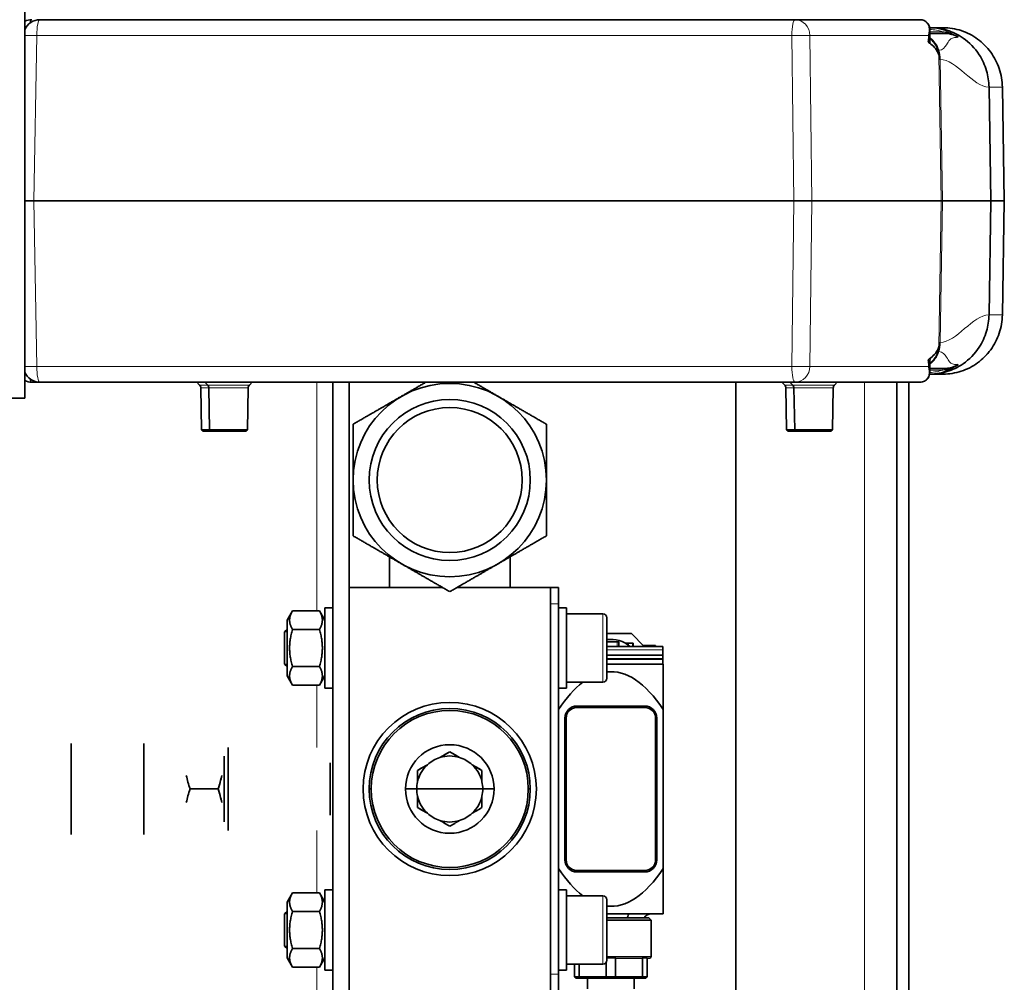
# Model space of a CAD drawing. Header units: millimetres. Extents: x 0 to 7128, y 0 to 5040.
# Tile 191 of 215: x 5015 to 5137, y 3965 to 4085. Entities that reach past the tile are written whole.
import ezdxf

# ---------------------------------------------------------------- set-up
doc = ezdxf.new("R2010")
doc.units = ezdxf.units.MM
doc.header["$LTSCALE"] = 12
doc.layers.add('Filettatura(ISO)', color=3, linetype='Continuous', lineweight=9, true_color=0x00ff00)
doc.layers.add('Spigoli tangenti visibili(ISO)', color=7, linetype='Continuous', lineweight=15, true_color=0x00803f)
doc.layers.add('Spigoli visibili(ISO)', color=7, linetype='Continuous', lineweight=35)

msp = doc.modelspace()

# ---------------------------------------------------------------- linework, layer by layer
at = {"layer": 'Filettatura(ISO)'}
for p, q in [((5048.116, 4008.683), (5047.828, 4008.683)), ((5047.828, 4004.64), (5048.116, 4004.64)), ((5048.116, 3973.683), (5047.828, 3973.683)), ((5047.828, 3969.64), (5048.116, 3969.64))]:
    msp.add_line(p, q, dxfattribs=at)
at = {"layer": 'Spigoli tangenti visibili(ISO)'}
for p, q in [((5127.803, 4081.924), (5127.803, 4082.898)), ((5127.813, 4083.159), (5127.813, 4083.159)), ((5127.914, 4083.159), (5129.535, 4083.159)), ((5129.62, 4082.962), (5129.62, 4082.962)), ((5017.043, 4082.697), (5016.684, 4062.162)), ((5110.795, 4082.697), (5017.043, 4082.697)), ((5111.016, 4062.162), (5110.795, 4082.697)), ((5113.03, 4082.697), (5113.252, 4062.162)), ((5127.744, 4082.697), (5113.03, 4082.697)), ((5127.717, 4081.959), (5127.744, 4082.697)), ((5127.764, 4082.688), (5127.736, 4081.948)), ((5128.933, 4080.862), (5129.03, 4080.862)), ((5129.317, 4062.162), (5129.024, 4080.28)), ((5129.113, 4079.732), (5129.207, 4079.732)), ((5129.502, 4062.162), (5129.207, 4079.732)), ((5136.912, 4076.303), (5135.263, 4076.303)), ((5137.154, 4062.162), (5136.912, 4076.303)), ((5016.684, 4062.162), (5017.043, 4041.627)), ((5110.795, 4041.627), (5111.016, 4062.162)), ((5113.252, 4062.162), (5113.03, 4041.627)), ((5129.024, 4044.044), (5129.317, 4062.162)), ((5129.207, 4044.592), (5129.502, 4062.162)), ((5136.912, 4048.021), (5137.154, 4062.162)), ((5135.263, 4048.021), (5136.912, 4048.021)), ((5129.207, 4044.592), (5129.113, 4044.592)), ((5129.03, 4043.462), (5128.933, 4043.462)), ((5017.043, 4041.627), (5110.795, 4041.627)), ((5113.03, 4041.627), (5127.744, 4041.627)), ((5127.744, 4041.627), (5127.717, 4042.365)), ((5127.736, 4042.376), (5127.764, 4041.636)), ((5127.803, 4041.426), (5127.803, 4042.4)), ((5129.62, 4041.362), (5129.62, 4041.362)), ((5127.812, 4040.665), (5127.812, 4040.665)), ((5127.813, 4041.165), (5127.813, 4041.165)), ((5129.535, 4041.165), (5127.914, 4041.165)), ((5037.261, 4039.305), (5038.261, 4039.305)), ((5037.408, 4038.96), (5038.408, 4038.96)), ((5038.261, 4039.305), (5043.436, 4039.305)), ((5038.408, 4038.96), (5043.289, 4038.96)), ((5051.816, 4011.281), (5051.816, 4039.662)), ((5110.902, 4039.305), (5109.902, 4039.305)), ((5111.048, 4038.96), (5110.048, 4038.96)), ((5116.076, 4039.305), (5110.902, 4039.305)), ((5115.93, 4038.96), (5111.048, 4038.96)), ((5119.816, 3888.162), (5119.816, 4039.662)), ((5080.816, 4012.162), (5081.816, 4012.162)), ((5087.316, 4002.412), (5087.316, 4010.912)), ((5089.117, 4007.412), (5089.117, 4006.862)), ((5090.998, 4007.262), (5090.998, 4006.862)), ((5094.766, 4006.426), (5087.816, 4006.426)), ((5092.953, 4006.962), (5092.953, 4006.862)), ((5094.766, 4005.376), (5087.816, 4005.376)), ((5094.766, 4005.251), (5087.816, 4005.251)), ((5051.816, 3994.328), (5051.816, 4002.043)), ((5051.816, 3976.281), (5051.816, 3983.996)), ((5087.316, 3967.412), (5087.316, 3975.912)), ((5087.816, 3968.362), (5093.316, 3968.362)), ((5051.816, 3882.162), (5051.816, 3967.043)), ((5081.816, 3966.162), (5080.816, 3966.162))]:
    msp.add_line(p, q, dxfattribs=at)
for centre, major_axis, ratio, start_param, end_param in [((5016.424, 4082.662), (0, 2), 0.190809, 0, 0.6660704), ((5017.424, 4082.662), (0, 2), 0.190809, 0, 1.553343), ((5111.176, 4082.662), (0, 2), 0.190809, 0, 1.553343), ((5111.176, 4082.662), (0, 2), 0.9271839, 4.7298423, 6.2831853), ((5130.466, 4082.662), (2.723, 0), 0.7345634, 2.9808019, 3.1241394), ((5130.949, 4082.662), (3.186, 0), 0.4707658, 2.9826696, 3.1241394), ((5127.318, 4082.905), (-0.469, 0.186), 0.7839715, 3.6065303, 3.7979556), ((5127.342, 4082.958), (0.476, -0.156), 0.7874065, 0.4125214, 0.6395325), ((5124.922, 4082.933), (-2.977, -0.618), 0.5329578, 2.7533747, 2.7873459), ((5127.836, 4082.983), (0.007, 0.0207), 0.2748101, 2.6866173, 3.2392215), ((5125.669, 4070.191), (3.667, 13.028), 0.6934272, 0.1620616, 0.1621475), ((5125.669, 4070.191), (3.667, 13.028), 0.6934272, 6.261066, 6.4368784), ((5129.481, 4083.262), (0, -0.3), 0.190809, 0, 1.2217304), ((5129.56, 4076.172), (0, 7.49), 0.9816272, 4.7298423, 6.2831853), ((5129.787, 4083.262), (0, -0.3), 0.1219026, 6.2831852, 7.3412275), ((5017.424, 4082.662), (-2, 0.035), 0.0143852, 4.9046263, 5.9049046), ((5111.176, 4082.662), (2, 0.022), 0.0198748, 0.3839907, 1.7625497), ((5127.672, 4082.074), (-0.072, 0.126), 0.2355355, 2.5727154, 2.9242081), ((5127.962, 4081.93), (-0.036, 0.26), 0.8584398, 1.383726, 1.5722659), ((5127.281, 4082.688), (0.5, -0.019), 0.1369689, 0.2643679, 0.3877573), ((5127.953, 4081.887), (-0.038, 0.211), 0.6883464, 1.274311, 1.9725494), ((5126.27, 4079.962), (0, 3), 0.9641902, 5.0170816, 5.677173), ((5125.35, 4079.662), (0, 4), 0.9641902, 4.7298423, 5.0170816), ((5136.421, 4076.294), (0.5, 0.009), 0.0033301, 0, 0.1919577), ((5129.56, 4048.152), (0, -7.49), 0.9816272, 0, 1.553343), ((5136.421, 4048.03), (0.5, -0.009), 0.0033301, 6.0912275, 6.2831852), ((5125.35, 4044.662), (0, 4), 0.9641902, 4.4076963, 4.6949357), ((5127.953, 4042.436), (0.038, 0.211), 0.6883464, 1.1690432, 1.8672816), ((5126.27, 4044.362), (0, 3), 0.9641902, 3.7476049, 4.4076963), ((5017.424, 4041.662), (-2, -0.035), 0.0143852, 0.3782807, 1.378559), ((5017.424, 4041.662), (0, -2), 0.190809, 4.7298423, 6.2831853), ((5111.176, 4041.662), (0, -2), 0.190809, 4.7298423, 6.2831853), ((5111.176, 4041.662), (2, -0.022), 0.0198748, 4.5206356, 5.8991946), ((5111.176, 4041.662), (0, -2), 0.9271839, 0, 1.553343), ((5127.672, 4042.25), (-0.072, -0.126), 0.2355356, 3.3589772, 3.7104699), ((5127.962, 4042.394), (0.036, 0.26), 0.8584398, 1.5693268, 1.7578666), ((5127.281, 4041.636), (0.5, 0.019), 0.1369689, 5.8954281, 6.0188174), ((5130.466, 4041.662), (-2.723, 0), 0.7345634, 0.0174533, 0.1607908), ((5130.949, 4041.662), (-3.186, 0), 0.4707658, 0.0174533, 0.1589231), ((5127.318, 4041.419), (0.469, 0.186), 0.7839714, 5.6268248, 5.8182444), ((5127.342, 4041.366), (-0.476, -0.156), 0.7874065, 2.5020602, 2.7290719), ((5124.922, 4041.391), (-2.977, 0.618), 0.5329588, 3.4958408, 3.529812), ((5129.481, 4041.062), (0, 0.3), 0.190809, 5.0614549, 6.2831853), ((5129.787, 4041.062), (0, 0.3), 0.1219026, 5.2251431, 6.2831853), ((5016.424, 4041.662), (0, -2), 0.190809, 5.6171149, 6.2831853), ((5125.669, 4054.133), (-3.667, 13.028), 0.6934272, 2.9794373, 2.9794744), ((5125.669, 4054.133), (-3.667, 13.028), 0.6934272, 2.9878413, 3.1637119)]:
    msp.add_ellipse(centre, major_axis=major_axis, ratio=ratio, start_param=start_param, end_param=end_param, dxfattribs=at)
for points, knots in [([(5127.797, 4083.056), (5127.841, 4083.302), (5127.838, 4083.518), (5127.806, 4083.698), (5127.782, 4083.833), (5127.739, 4083.956), (5127.694, 4084.049), (5127.684, 4084.069), (5127.675, 4084.087), (5127.664, 4084.108), (5127.658, 4084.118), (5127.651, 4084.13), (5127.644, 4084.142), (5127.622, 4084.178), (5127.592, 4084.223), (5127.561, 4084.263), (5127.53, 4084.302), (5127.499, 4084.336), (5127.466, 4084.369), (5127.399, 4084.433), (5127.323, 4084.489), (5127.242, 4084.533), (5127.079, 4084.621), (5126.895, 4084.662), (5126.703, 4084.662)], [0, 0, 0, 0, 0.25, 0.25, 0.25, 0.4375, 0.4375, 0.4375, 0.47834235, 0.47834235, 0.47834235, 0.5, 0.5, 0.5, 0.5625, 0.5625, 0.5625, 0.625, 0.625, 0.625, 0.75, 0.75, 0.75, 0.9999607, 0.9999607, 0.9999607, 0.9999607]), ([(5127.911, 4083.414), (5127.913, 4083.35), (5127.907, 4083.281), (5127.893, 4083.203), (5127.885, 4083.161), (5127.875, 4083.116), (5127.864, 4083.077), (5127.852, 4083.038), (5127.841, 4083.004), (5127.827, 4082.965)], [0.75931534, 0.75931534, 0.75931534, 0.75931534, 0.875, 0.875, 0.875, 0.9375, 0.9375, 0.9375, 0.99999998, 0.99999998, 0.99999998, 0.99999998]), ([(5127.803, 4081.924), (5127.837, 4081.909), (5127.865, 4081.905), (5127.884, 4081.915), (5127.904, 4081.926), (5127.915, 4081.952), (5127.917, 4081.983), (5127.917, 4081.986), (5127.917, 4081.988), (5127.917, 4081.991)], [0.00000384, 0.00000384, 0.00000384, 0.00000384, 0.125, 0.125, 0.125, 0.25, 0.25, 0.25, 0.26153815, 0.26153815, 0.26153815, 0.26153815]), ([(5129.03, 4080.862), (5129.496, 4080.862), (5129.79, 4081.27), (5129.973, 4081.545), (5129.974, 4081.546), (5129.975, 4081.548), (5129.976, 4081.549), (5130.157, 4081.821), (5130.259, 4081.998), (5130.363, 4082.124), (5130.364, 4082.126), (5130.365, 4082.127), (5130.366, 4082.129), (5130.469, 4082.252), (5130.573, 4082.331), (5130.731, 4082.385), (5130.891, 4082.44), (5131.106, 4082.468), (5131.435, 4082.484)], [0, 0, 0, 0, 0.25, 0.25, 0.25, 0.25150059, 0.25150059, 0.25150059, 0.5, 0.5, 0.5, 0.50299259, 0.50299259, 0.50299259, 0.75, 0.75, 0.75, 0.99999999, 0.99999999, 0.99999999, 0.99999999]), ([(5135.263, 4076.303), (5135.263, 4076.303), (5135.262, 4076.303), (5135.262, 4076.303), (5133.263, 4076.303), (5131.206, 4079.732), (5129.207, 4079.732)], [0.66666667, 0.66666667, 0.66666667, 0.66666667, 0.66673905, 0.66673905, 0.66673905, 1, 1, 1, 1]), ([(5129.207, 4044.592), (5131.206, 4044.592), (5133.263, 4048.021), (5135.262, 4048.021), (5135.262, 4048.021), (5135.263, 4048.021), (5135.263, 4048.021)], [0, 0, 0, 0, 0.33326095, 0.33326095, 0.33326095, 0.33333333, 0.33333333, 0.33333333, 0.33333333]), ([(5131.435, 4041.84), (5131.106, 4041.856), (5130.891, 4041.884), (5130.731, 4041.939), (5130.573, 4041.993), (5130.469, 4042.072), (5130.366, 4042.195), (5130.365, 4042.197), (5130.364, 4042.198), (5130.363, 4042.2), (5130.259, 4042.326), (5130.157, 4042.503), (5129.976, 4042.774), (5129.975, 4042.776), (5129.974, 4042.778), (5129.973, 4042.779), (5129.79, 4043.054), (5129.496, 4043.462), (5129.03, 4043.462)], [0.00000001, 0.00000001, 0.00000001, 0.00000001, 0.25, 0.25, 0.25, 0.49700741, 0.49700741, 0.49700741, 0.5, 0.5, 0.5, 0.74849941, 0.74849941, 0.74849941, 0.75, 0.75, 0.75, 1, 1, 1, 1]), ([(5126.703, 4039.662), (5126.894, 4039.662), (5127.079, 4039.702), (5127.242, 4039.79), (5127.323, 4039.834), (5127.399, 4039.89), (5127.465, 4039.954), (5127.499, 4039.987), (5127.53, 4040.021), (5127.561, 4040.06), (5127.592, 4040.1), (5127.622, 4040.145), (5127.644, 4040.181), (5127.651, 4040.194), (5127.658, 4040.206), (5127.664, 4040.217), (5127.675, 4040.236), (5127.684, 4040.254), (5127.694, 4040.274), (5127.709, 4040.305), (5127.724, 4040.341), (5127.739, 4040.378), (5127.767, 4040.454), (5127.79, 4040.535), (5127.806, 4040.625), (5127.838, 4040.805), (5127.841, 4041.022), (5127.797, 4041.268)], [0.00003922, 0.00003922, 0.00003922, 0.00003922, 0.25, 0.25, 0.25, 0.375, 0.375, 0.375, 0.4375, 0.4375, 0.4375, 0.5, 0.5, 0.5, 0.52238791, 0.52238791, 0.52238791, 0.5625, 0.5625, 0.5625, 0.625, 0.625, 0.625, 0.75, 0.75, 0.75, 1, 1, 1, 1]), ([(5127.917, 4042.333), (5127.917, 4042.336), (5127.917, 4042.338), (5127.917, 4042.341), (5127.915, 4042.372), (5127.904, 4042.398), (5127.884, 4042.409), (5127.865, 4042.419), (5127.837, 4042.415), (5127.803, 4042.4)], [0.73847031, 0.73847031, 0.73847031, 0.73847031, 0.75, 0.75, 0.75, 0.875, 0.875, 0.875, 0.99999617, 0.99999617, 0.99999617, 0.99999617]), ([(5127.829, 4041.362), (5127.829, 4041.362), (5127.829, 4041.362), (5127.828, 4041.362), (5127.828, 4041.361), (5127.828, 4041.361), (5127.827, 4041.361), (5127.827, 4041.36), (5127.827, 4041.36), (5127.827, 4041.359), (5127.827, 4041.359), (5127.827, 4041.359), (5127.827, 4041.359)], [0, 0, 0, 0, 0.377893, 0.377893, 0.377893, 0.7617144, 0.7617144, 0.7617144, 0.9411266, 0.9411266, 0.9411266, 1, 1, 1, 1]), ([(5127.827, 4041.359), (5127.841, 4041.32), (5127.852, 4041.287), (5127.863, 4041.248), (5127.874, 4041.208), (5127.885, 4041.163), (5127.893, 4041.121), (5127.906, 4041.043), (5127.912, 4040.972), (5127.911, 4040.907)], [0.00000001, 0.00000001, 0.00000001, 0.00000001, 0.0625, 0.0625, 0.0625, 0.125, 0.125, 0.125, 0.23913076, 0.23913076, 0.23913076, 0.23913076])]:
    msp.add_open_spline(points, degree=3, knots=knots, dxfattribs=at)
for points in [[(5127.779, 4082.982), (5127.785, 4083.006), (5127.791, 4083.031), (5127.797, 4083.056)], [(5127.803, 4082.904), (5127.803, 4082.903), (5127.803, 4082.901), (5127.803, 4082.899)], [(5127.813, 4083.658), (5127.812, 4083.658), (5127.812, 4083.658), (5127.812, 4083.658)], [(5131.435, 4082.484), (5130.416, 4083.187), (5129.181, 4083.601), (5127.887, 4083.656)], [(5129.819, 4083.115), (5129.725, 4083.13), (5129.63, 4083.145), (5129.535, 4083.159)], [(5127.736, 4081.948), (5127.758, 4081.94), (5127.781, 4081.932), (5127.803, 4081.924)], [(5127.897, 4081.733), (5128.012, 4081.715), (5128.009, 4081.859), (5127.918, 4082.043)], [(5128.769, 4081.267), (5128.77, 4081.267), (5128.77, 4081.268), (5128.771, 4081.269)], [(5127.918, 4042.281), (5128.009, 4042.465), (5128.012, 4042.609), (5127.897, 4042.591)], [(5128.771, 4043.055), (5128.77, 4043.056), (5128.77, 4043.056), (5128.769, 4043.057)], [(5127.803, 4042.4), (5127.781, 4042.392), (5127.758, 4042.384), (5127.736, 4042.376)], [(5127.797, 4041.268), (5127.791, 4041.293), (5127.785, 4041.317), (5127.779, 4041.342)], [(5127.803, 4041.425), (5127.803, 4041.423), (5127.803, 4041.421), (5127.803, 4041.42)], [(5127.887, 4040.668), (5129.181, 4040.723), (5130.416, 4041.137), (5131.435, 4041.84)], [(5129.535, 4041.165), (5129.63, 4041.179), (5129.725, 4041.194), (5129.819, 4041.209)]]:
    msp.add_open_spline(points, degree=3, dxfattribs=at)
at = {"layer": 'Spigoli visibili(ISO)'}
for p, q in [((5015.566, 4086.662), (5015.566, 4083.402)), ((5017.424, 4084.662), (5111.176, 4084.662)), ((5111.176, 4084.662), (5126.703, 4084.662)), ((5015.566, 4082.705), (5015.566, 4083.402)), ((5127.811, 4083.662), (5127.812, 4083.662)), ((5127.918, 4082.962), (5127.829, 4082.962)), ((5127.886, 4083.662), (5127.962, 4083.662)), ((5127.911, 4083.371), (5127.918, 4082.962)), ((5127.918, 4082.962), (5127.918, 4081.991)), ((5127.962, 4083.662), (5129.56, 4083.662)), ((5129.442, 4082.962), (5129.442, 4082.962)), ((5129.814, 4083.068), (5129.815, 4083.067)), ((5015.566, 4070.274), (5015.566, 4082.705)), ((5135.504, 4062.162), (5135.263, 4076.303)), ((5137.163, 4062.162), (5136.921, 4076.303)), ((5015.566, 4070.274), (5015.566, 4054.05)), ((5016.684, 4062.162), (5015.566, 4062.162)), ((5016.684, 4062.162), (5111.016, 4062.162)), ((5113.252, 4062.162), (5111.016, 4062.162)), ((5113.252, 4062.162), (5129.317, 4062.162)), ((5129.502, 4062.162), (5129.317, 4062.162)), ((5129.502, 4062.162), (5135.504, 4062.162)), ((5135.263, 4048.021), (5135.504, 4062.162)), ((5135.504, 4062.162), (5137.154, 4062.162)), ((5136.921, 4048.021), (5137.163, 4062.162)), ((5137.163, 4062.162), (5137.154, 4062.162)), ((5015.566, 4041.619), (5015.566, 4054.05)), ((5015.566, 4040.922), (5015.566, 4041.619)), ((5127.829, 4041.362), (5127.918, 4041.362)), ((5127.91, 4040.936), (5127.918, 4041.362)), ((5127.918, 4042.333), (5127.918, 4041.362)), ((5129.442, 4041.362), (5129.443, 4041.362)), ((5129.815, 4041.256), (5129.814, 4041.256)), ((5015.566, 4040.922), (5015.566, 4037.662)), ((5127.812, 4040.662), (5127.811, 4040.662)), ((5127.962, 4040.662), (5127.886, 4040.662)), ((5129.56, 4040.662), (5127.962, 4040.662)), ((5017.424, 4039.662), (5016.424, 4039.662)), ((5111.176, 4039.662), (5017.424, 4039.662)), ((5037.261, 4039.305), (5036.904, 4039.662)), ((5037.499, 4033.762), (5037.408, 4038.96)), ((5038.261, 4039.305), (5037.904, 4039.662)), ((5038.499, 4033.762), (5038.408, 4038.96)), ((5043.199, 4033.762), (5043.289, 4038.96)), ((5043.436, 4039.305), (5043.793, 4039.662)), ((5053.816, 3882.162), (5053.816, 4039.662)), ((5055.816, 4014.162), (5055.816, 4039.662)), ((5103.816, 4039.662), (5103.816, 3892.162)), ((5109.902, 4039.305), (5109.545, 4039.662)), ((5110.139, 4033.762), (5110.048, 4038.96)), ((5110.902, 4039.305), (5110.545, 4039.662)), ((5111.139, 4033.762), (5111.048, 4038.96)), ((5126.703, 4039.662), (5111.176, 4039.662)), ((5115.839, 4033.762), (5115.93, 4038.96)), ((5116.076, 4039.305), (5116.433, 4039.662)), ((5123.816, 4039.662), (5123.816, 3888.162)), ((5125.316, 4039.662), (5125.316, 3862.162)), ((5015.566, 4037.662), (5013.066, 4037.662)), ((5037.499, 4033.762), (5038.499, 4033.762)), ((5037.699, 4033.562), (5037.499, 4033.762)), ((5037.699, 4033.562), (5038.699, 4033.562)), ((5038.499, 4033.762), (5043.199, 4033.762)), ((5038.699, 4033.562), (5038.499, 4033.762)), ((5038.699, 4033.562), (5042.999, 4033.562)), ((5042.999, 4033.562), (5043.199, 4033.762)), ((5111.139, 4033.762), (5110.139, 4033.762)), ((5110.339, 4033.562), (5110.139, 4033.762)), ((5111.339, 4033.562), (5110.339, 4033.562)), ((5115.839, 4033.762), (5111.139, 4033.762)), ((5111.339, 4033.562), (5111.139, 4033.762)), ((5115.639, 4033.562), (5111.339, 4033.562)), ((5115.639, 4033.562), (5115.839, 4033.762)), ((5060.816, 4017.989), (5060.816, 4014.162)), ((5075.816, 4017.989), (5075.816, 4014.162)), ((5055.816, 3964.162), (5055.816, 4014.162)), ((5055.816, 4014.162), (5067.444, 4014.162)), ((5055.816, 3964.162), (5055.816, 4014.162)), ((5069.188, 4014.162), (5080.816, 4014.162)), ((5080.816, 4014.162), (5080.816, 3964.162)), ((5080.816, 3964.162), (5080.816, 4014.162)), ((5081.816, 4014.162), (5080.816, 4014.162)), ((5081.816, 4014.162), (5081.816, 4012.162)), ((5080.816, 4012.162), (5080.816, 3966.162)), ((5081.816, 3966.162), (5081.816, 4012.162)), ((5048.116, 4010.112), (5048.791, 4011.281)), ((5048.791, 4011.281), (5052.141, 4011.281)), ((5052.816, 4010.112), (5052.141, 4011.281)), ((5052.816, 4001.662), (5052.816, 4011.662)), ((5053.816, 4011.662), (5052.816, 4011.662)), ((5081.816, 4011.662), (5082.816, 4011.662)), ((5082.816, 4011.662), (5082.816, 4001.662)), ((5087.316, 4010.912), (5082.816, 4010.912)), ((5048.116, 4010.112), (5048.116, 4003.212)), ((5087.816, 4010.412), (5087.816, 4002.912)), ((5047.816, 4008.671), (5048.116, 4008.971)), ((5047.816, 4004.653), (5047.816, 4008.671)), ((5048.791, 4008.971), (5052.141, 4008.971)), ((5090.866, 4008.462), (5087.816, 4008.462)), ((5090.866, 4008.462), (5092.466, 4006.862)), ((5089.117, 4007.412), (5087.816, 4007.412)), ((5089.302, 4007.412), (5089.117, 4007.412)), ((5089.302, 4006.862), (5089.302, 4007.412)), ((5090.481, 4007.262), (5090.116, 4007.262)), ((5090.481, 4007.023), (5090.481, 4007.262)), ((5090.481, 4007.262), (5090.998, 4007.262)), ((5091.098, 4007.262), (5090.998, 4007.262)), ((5091.098, 4006.862), (5091.098, 4007.262)), ((5094.766, 4006.862), (5087.816, 4006.862)), ((5092.953, 4006.962), (5092.366, 4006.962)), ((5092.953, 4006.962), (5093.879, 4006.962)), ((5093.879, 4006.962), (5093.879, 4006.862)), ((5094.766, 4006.862), (5094.766, 4006.426)), ((5094.766, 4005.763), (5094.766, 4006.426)), ((5047.816, 4004.653), (5048.116, 4004.353)), ((5094.766, 4005.763), (5087.816, 4005.763)), ((5087.816, 4004.662), (5094.816, 4004.662)), ((5094.766, 4005.763), (5094.766, 4005.376)), ((5094.766, 4005.376), (5094.766, 4005.251)), ((5094.766, 4004.662), (5094.766, 4005.251)), ((5094.816, 3999.029), (5094.816, 4004.662)), ((5048.791, 4004.353), (5052.141, 4004.353)), ((5048.116, 4003.212), (5048.791, 4002.043)), ((5052.816, 4003.212), (5052.141, 4002.043)), ((5087.316, 4002.412), (5082.816, 4002.412)), ((5048.791, 4002.043), (5052.141, 4002.043)), ((5053.816, 4001.662), (5052.816, 4001.662)), ((5081.816, 4001.662), (5082.816, 4001.662)), ((5092.566, 3999.262), (5084.066, 3999.262)), ((5092.516, 3999.462), (5084.116, 3999.462)), ((5094.816, 3999.029), (5094.816, 3979.295)), ((5082.616, 3997.962), (5082.616, 3980.362)), ((5082.766, 3997.962), (5082.766, 3980.362)), ((5093.866, 3980.362), (5093.866, 3997.962)), ((5094.016, 3980.362), (5094.016, 3997.962)), ((5021.316, 3994.808), (5021.316, 3983.516)), ((5030.316, 3983.516), (5030.316, 3994.808)), ((5040.816, 3983.996), (5040.816, 3994.328)), ((5067.096, 3993.076), (5068.316, 3993.781)), ((5068.316, 3993.781), (5069.537, 3993.076)), ((5040.316, 3985.077), (5040.316, 3993.247)), ((5053.464, 3985.909), (5053.464, 3992.415)), ((5064.316, 3991.471), (5064.922, 3991.821)), ((5064.316, 3990.062), (5064.316, 3991.471)), ((5071.096, 3992.176), (5072.316, 3991.471)), ((5072.316, 3991.471), (5072.316, 3990.062)), ((5036.075, 3989.162), (5039.557, 3989.162)), ((5039.557, 3989.162), (5036.075, 3989.162)), ((5058.316, 3989.162), (5058.566, 3989.162)), ((5058.566, 3989.162), (5058.316, 3989.162)), ((5062.816, 3989.162), (5064.216, 3989.162)), ((5064.216, 3989.162), (5062.816, 3989.162)), ((5064.216, 3989.162), (5068.316, 3989.162)), ((5068.316, 3989.162), (5064.216, 3989.162)), ((5068.316, 3989.162), (5072.416, 3989.162)), ((5072.416, 3989.162), (5068.316, 3989.162)), ((5072.416, 3989.162), (5073.816, 3989.162)), ((5073.816, 3989.162), (5072.416, 3989.162)), ((5078.066, 3989.162), (5078.316, 3989.162)), ((5078.316, 3989.162), (5078.066, 3989.162)), ((5065.537, 3986.148), (5064.316, 3986.853)), ((5068.316, 3984.543), (5067.71, 3984.893)), ((5068.926, 3984.895), (5068.316, 3984.543)), ((5084.066, 3979.062), (5092.566, 3979.062)), ((5094.816, 3973.662), (5094.816, 3979.295)), ((5084.116, 3978.862), (5092.516, 3978.862)), ((5052.816, 3966.662), (5052.816, 3976.662)), ((5053.816, 3976.662), (5052.816, 3976.662)), ((5081.816, 3976.662), (5082.816, 3976.662)), ((5082.816, 3976.662), (5082.816, 3966.662)), ((5048.116, 3975.112), (5048.791, 3976.281)), ((5048.791, 3976.281), (5052.141, 3976.281)), ((5052.816, 3975.112), (5052.141, 3976.281)), ((5087.316, 3975.912), (5082.816, 3975.912)), ((5087.816, 3975.412), (5087.816, 3967.912)), ((5048.116, 3975.112), (5048.116, 3968.212)), ((5047.816, 3973.671), (5048.116, 3973.971)), ((5047.816, 3969.653), (5047.816, 3973.671)), ((5048.791, 3973.971), (5052.141, 3973.971)), ((5094.816, 3973.662), (5087.816, 3973.662)), ((5093.016, 3973.162), (5087.816, 3973.162)), ((5093.316, 3972.862), (5087.816, 3972.862)), ((5093.016, 3973.162), (5093.316, 3972.862)), ((5093.316, 3968.362), (5093.316, 3972.862)), ((5047.816, 3969.653), (5048.116, 3969.353)), ((5048.791, 3969.353), (5052.141, 3969.353)), ((5048.116, 3968.212), (5048.791, 3967.043)), ((5052.816, 3968.212), (5052.141, 3967.043)), ((5087.816, 3968.189), (5088.887, 3968.189)), ((5088.887, 3968.189), (5088.887, 3965.862)), ((5092.013, 3968.162), (5089.12, 3968.162)), ((5092.245, 3968.189), (5092.816, 3968.189)), ((5092.245, 3965.862), (5092.245, 3968.189)), ((5092.816, 3968.189), (5092.816, 3965.862)), ((5093.116, 3968.162), (5092.816, 3968.162)), ((5048.791, 3967.043), (5052.141, 3967.043)), ((5087.316, 3967.412), (5082.816, 3967.412)), ((5083.816, 3965.862), (5083.816, 3967.412)), ((5084.387, 3967.412), (5084.387, 3965.862)), ((5087.745, 3965.862), (5087.745, 3967.656)), ((5053.816, 3966.662), (5052.816, 3966.662)), ((5081.816, 3966.662), (5082.816, 3966.662)), ((5081.816, 3966.162), (5081.816, 3964.162)), ((5084.016, 3965.662), (5083.816, 3965.862)), ((5084.387, 3965.862), (5083.816, 3965.862)), ((5084.016, 3965.662), (5084.523, 3965.662)), ((5087.745, 3965.862), (5084.387, 3965.862)), ((5084.523, 3965.662), (5087.809, 3965.662)), ((5085.416, 3964.362), (5085.416, 3965.662)), ((5088.887, 3965.862), (5087.745, 3965.862)), ((5087.809, 3965.662), (5088.823, 3965.662)), ((5088.823, 3965.662), (5092.109, 3965.662)), ((5092.245, 3965.862), (5088.887, 3965.862)), ((5091.216, 3964.362), (5091.216, 3965.662)), ((5092.109, 3965.662), (5092.616, 3965.662)), ((5092.816, 3965.862), (5092.245, 3965.862)), ((5092.816, 3965.862), (5092.616, 3965.662))]:
    msp.add_line(p, q, dxfattribs=at)
for centre, radius in [((5068.316, 4027.515), 12), ((5068.316, 4027.515), 10), ((5068.316, 4027.515), 9), ((5068.316, 3989.162), 10.75), ((5068.316, 3989.162), 9.75), ((5068.316, 3989.162), 5.5)]:
    msp.add_circle(centre, radius, dxfattribs=at)
for centre, radius, start, end in [((5017.424, 4082.662), 2, 90, 158.2898), ((5016.424, 4082.662), 2, 90, 115.40835), ((5017.424, 4041.662), 2, 201.7102, 270), ((5016.424, 4041.662), 2, 244.59165, 270), ((5036.908, 4038.951), 0.5, 1, 45), ((5037.908, 4038.951), 0.5, 1, 45), ((5043.789, 4038.951), 0.5, 135, 179), ((5109.548, 4038.951), 0.5, 1, 45), ((5110.548, 4038.951), 0.5, 1, 45), ((5116.43, 4038.951), 0.5, 135, 179), ((5087.316, 4010.412), 0.5, 0, 90), ((5088.316, 4004.112), 3.628, 49.28732, 97.92151), ((5087.316, 4002.912), 0.5, 270, 0), ((5068.316, 3989.162), 10.75, 90, 270), ((5068.316, 3989.162), 10, 0, 180), ((5068.316, 3989.162), 10, 0, 180), ((5068.316, 3989.162), 9.75, 0, 180), ((5084.116, 3997.962), 1.5, 90, 180), ((5084.066, 3997.962), 1.3, 90, 180), ((5092.516, 3997.962), 1.5, 0, 90), ((5092.566, 3997.962), 1.3, 0, 90), ((5068.316, 3989.162), 5.5, 0, 180), ((5068.316, 3989.162), 4.1, 107.31962, 132.68038), ((5068.316, 3989.162), 4.1, 107.31962, 132.68038), ((5068.316, 3989.162), 4.1, 72.68038, 107.31962), ((5068.316, 3989.162), 4.1, 72.68038, 107.31962), ((5068.316, 3989.162), 4.1, 47.31962, 72.68038), ((5068.316, 3989.162), 4.1, 47.31962, 72.68038), ((5068.316, 3989.162), 4.1, 132.68038, 167.31962), ((5068.316, 3989.162), 4.1, 132.68038, 167.31962), ((5068.316, 3989.162), 4.1, 12.68038, 47.31962), ((5068.316, 3989.162), 4.1, 167.31962, 180), ((5068.316, 3989.162), 4.1, 167.31962, 180), ((5068.316, 3989.162), 4.1, 0, 12.68038), ((5068.316, 3989.162), 4.1, 0, 12.68038), ((5068.316, 3989.162), 10, 180, 0), ((5068.316, 3989.162), 9.75, 180, 0), ((5068.316, 3989.162), 5.5, 180, 0), ((5068.316, 3989.162), 4.1, 180, 192.68038), ((5068.316, 3989.162), 4.1, 180, 192.68038), ((5068.316, 3989.162), 4.1, 347.31962, 0), ((5068.316, 3989.162), 4.1, 347.31962, 0), ((5068.316, 3989.162), 4.1, 192.68038, 227.31962), ((5068.316, 3989.162), 4.1, 312.68038, 347.31962), ((5068.316, 3989.162), 4.1, 227.31962, 252.68038), ((5068.316, 3989.162), 4.1, 227.31962, 252.68038), ((5068.316, 3989.162), 4.1, 252.68038, 287.31962), ((5068.316, 3989.162), 4.1, 252.68038, 287.31962), ((5068.316, 3989.162), 4.1, 287.31962, 312.68038), ((5068.316, 3989.162), 4.1, 287.31962, 312.68038), ((5084.116, 3980.362), 1.5, 180, 270), ((5084.066, 3980.362), 1.3, 180, 270), ((5092.516, 3980.362), 1.5, 270, 0), ((5092.566, 3980.362), 1.3, 270, 0), ((5087.316, 3975.412), 0.5, 0, 90), ((5093.316, 3972.662), 1, 90, 150), ((5087.316, 3967.912), 0.5, 270, 0), ((5093.116, 3968.362), 0.2, 270, 0)]:
    msp.add_arc(centre, radius, start, end, dxfattribs=at)
for centre, major_axis, ratio, start_param, end_param in [((5125.228, 4044.662), (0, 3.959), 0.9816487, 4.5778627, 4.6947111), ((5126.434, 4045.488), (1.086, -3.598), 0.6810188, 0.9898329, 1.1217996), ((5088.316, 3945.631), (0, 58.095), 0.2840153, 5.8782717, 6.313493), ((5088.316, 3945.631), (0, 58.095), 0.2840153, 0.2131605, 0.4049136), ((5088.316, 4032.693), (0, 58.095), 0.2840153, 2.736679, 2.9284321), ((5088.316, 4032.693), (0, 58.095), 0.2840153, 3.111285, 3.5465063)]:
    msp.add_ellipse(centre, major_axis=major_axis, ratio=ratio, start_param=start_param, end_param=end_param, dxfattribs=at)
for points, knots in [([(5126.704, 4084.662), (5126.886, 4084.662), (5127.067, 4084.625), (5127.369, 4084.486), (5127.497, 4084.389), (5127.695, 4084.164), (5127.769, 4084.035), (5127.878, 4083.747), (5127.907, 4083.582), (5127.911, 4083.417)], [0.00001094, 0.00001094, 0.00001094, 0.00001094, 0.06645437, 0.06645437, 0.12766228, 0.12766228, 0.18848523, 0.18848523, 0.25898713, 0.25898713, 0.25898713, 0.25898713]), ([(5127.829, 4082.962), (5127.871, 4082.962), (5127.912, 4082.962), (5127.952, 4082.962), (5128.071, 4082.962), (5128.181, 4082.962), (5128.282, 4082.962), (5128.291, 4082.962), (5128.301, 4082.962), (5128.31, 4082.962), (5128.754, 4082.962), (5129.098, 4082.962), (5129.787, 4082.962)], [0.35326388, 0.35326388, 0.35326388, 0.35326388, 0.39022153, 0.39022153, 0.39022153, 0.5, 0.5, 0.5, 0.51026454, 0.51026454, 0.51026454, 1, 1, 1, 1]), ([(5127.962, 4083.662), (5127.973, 4083.662), (5127.984, 4083.662), (5128.686, 4083.659), (5129.372, 4083.555), (5130.747, 4083.138), (5131.423, 4082.812), (5132.833, 4081.839), (5133.515, 4081.135), (5134.442, 4079.703), (5134.749, 4079.032), (5135.148, 4077.669), (5135.251, 4076.988), (5135.263, 4076.303)], [-1.1662447, -1.1662447, -1.1662447, -1.1662447, -1.1628821, -1.1628821, -0.9503727, -0.9503727, -0.7217452, -0.7217452, -0.4269015, -0.4269015, -0.2056866, -0.2056866, 0, 0, 0, 0]), ([(5129.56, 4083.662), (5130.324, 4083.662), (5131.087, 4083.54), (5132.54, 4083.065), (5133.23, 4082.712), (5134.469, 4081.807), (5135.019, 4081.257), (5135.927, 4080.011), (5136.285, 4079.317), (5136.775, 4077.849), (5136.908, 4077.077), (5136.921, 4076.303)], [1.5707963, 1.5707963, 1.5707963, 1.5707963, 1.8814649, 1.8814649, 2.1921335, 2.1921335, 2.5028021, 2.5028021, 2.8134708, 2.8134708, 3.1241394, 3.1241394, 3.1241394, 3.1241394]), ([(5129.787, 4082.962), (5129.808, 4082.962), (5129.854, 4082.961), (5129.895, 4082.96), (5129.935, 4082.958), (5129.969, 4082.956), (5130.003, 4082.954), (5130.071, 4082.949), (5130.136, 4082.942), (5130.219, 4082.93), (5130.302, 4082.919), (5130.402, 4082.9), (5130.472, 4082.884), (5130.54, 4082.868), (5130.581, 4082.857), (5130.637, 4082.841), (5130.697, 4082.824), (5130.777, 4082.798), (5130.85, 4082.771), (5130.921, 4082.745), (5130.986, 4082.718), (5131.051, 4082.689), (5131.182, 4082.631), (5131.312, 4082.561), (5131.435, 4082.484)], [0.00000455, 0.00000455, 0.00000455, 0.00000455, 0.06250427, 0.06250427, 0.06250427, 0.12500398, 0.12500398, 0.12500398, 0.25000341, 0.25000341, 0.25000341, 0.37500285, 0.37500285, 0.37500285, 0.4954177, 0.4954177, 0.4954177, 0.62500171, 0.62500171, 0.62500171, 0.75000114, 0.75000114, 0.75000114, 1, 1, 1, 1]), ([(5127.739, 4081.898), (5127.735, 4081.908), (5127.731, 4081.917), (5127.726, 4081.933), (5127.724, 4081.938), (5127.719, 4081.951), (5127.717, 4081.958), (5127.717, 4081.959)], [-0.00051947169, -0.00051947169, -0.00051947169, -0.00051947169, -0.00029604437, -0.00029604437, -0.00018445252, -0.00018445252, -0.00001446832, -0.00001446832, -0.00001446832, -0.00001446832]), ([(5127.835, 4081.781), (5127.818, 4081.795), (5127.801, 4081.811), (5127.768, 4081.848), (5127.75, 4081.872), (5127.739, 4081.898)], [-0.022781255, -0.022781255, -0.022781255, -0.022781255, -0.011664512, -0.011664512, -0.000008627, -0.000008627, -0.000008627, -0.000008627]), ([(5127.897, 4081.733), (5127.887, 4081.74), (5127.876, 4081.748), (5127.856, 4081.764), (5127.845, 4081.772), (5127.835, 4081.781)], [-0.017242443, -0.017242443, -0.017242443, -0.017242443, -0.008636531, -0.008636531, -0.000019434, -0.000019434, -0.000019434, -0.000019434]), ([(5129.024, 4080.28), (5128.976, 4080.45), (5128.917, 4080.583), (5128.777, 4080.862), (5128.656, 4081.038), (5128.309, 4081.421), (5128.095, 4081.594), (5127.897, 4081.733)], [-0.36337986, -0.36337986, -0.36337986, -0.36337986, -0.29713873, -0.29713873, -0.16216284, -0.16216284, -0.00004835, -0.00004835, -0.00004835, -0.00004835]), ([(5128.882, 4081.008), (5128.711, 4081.458), (5128.393, 4081.93), (5127.974, 4082.282), (5127.918, 4082.326)], [0, 0, 0, 0, 0.5, 0.57521905, 0.57521905, 0.57521905, 0.57521905]), ([(5128.933, 4080.862), (5128.921, 4080.897), (5128.91, 4080.931), (5128.897, 4080.965), (5128.892, 4080.979), (5128.887, 4080.993), (5128.882, 4081.008)], [0.22843915, 0.22843915, 0.22843915, 0.22843915, 0.25, 0.25, 0.25, 0.259142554, 0.259142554, 0.259142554, 0.259142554]), ([(5129.079, 4080.193), (5129.072, 4080.248), (5129.064, 4080.303), (5129.055, 4080.357), (5129.026, 4080.529), (5128.986, 4080.698), (5128.933, 4080.862)], [0.09199319, 0.09199319, 0.09199319, 0.09199319, 0.125, 0.125, 0.125, 0.22842747, 0.22842747, 0.22842747, 0.22842747]), ([(5129.113, 4079.732), (5129.112, 4079.776), (5129.109, 4079.819), (5129.1, 4079.916), (5129.092, 4079.969), (5129.068, 4080.111), (5129.047, 4080.199), (5129.024, 4080.28)], [-0.059557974, -0.059557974, -0.059557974, -0.059557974, -0.046441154, -0.046441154, -0.029735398, -0.029735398, -0.000006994, -0.000006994, -0.000006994, -0.000006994]), ([(5135.263, 4048.021), (5135.251, 4047.336), (5135.148, 4046.655), (5134.749, 4045.292), (5134.442, 4044.621), (5133.515, 4043.189), (5132.833, 4042.485), (5131.423, 4041.512), (5130.747, 4041.186), (5129.372, 4040.769), (5128.686, 4040.665), (5127.984, 4040.662), (5127.973, 4040.662), (5127.962, 4040.662)], [-1.1628892, -1.1628892, -1.1628892, -1.1628892, -0.9572014, -0.9572014, -0.7359851, -0.7359851, -0.4411396, -0.4411396, -0.2125108, -0.2125108, 0, 0, 0.0033626, 0.0033626, 0.0033626, 0.0033626]), ([(5136.921, 4048.021), (5136.908, 4047.247), (5136.775, 4046.474), (5136.285, 4045.007), (5135.927, 4044.313), (5135.019, 4043.067), (5134.469, 4042.516), (5133.23, 4041.612), (5132.54, 4041.259), (5131.087, 4040.784), (5130.324, 4040.662), (5129.56, 4040.662)], [3.1590459, 3.1590459, 3.1590459, 3.1590459, 3.4697146, 3.4697146, 3.7803832, 3.7803832, 4.0910518, 4.0910518, 4.4017204, 4.4017204, 4.712389, 4.712389, 4.712389, 4.712389]), ([(5127.897, 4042.591), (5128.095, 4042.73), (5128.308, 4042.903), (5128.656, 4043.285), (5128.777, 4043.462), (5128.917, 4043.741), (5128.976, 4043.874), (5129.024, 4044.044)], [0.00004835, 0.00004835, 0.00004835, 0.00004835, 0.16205977, 0.16205977, 0.29731584, 0.29731584, 0.36375173, 0.36375173, 0.36375173, 0.36375173]), ([(5128.933, 4043.462), (5128.958, 4043.542), (5128.981, 4043.623), (5129.035, 4043.845), (5129.061, 4043.988), (5129.079, 4044.131)], [-0.068239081, -0.068239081, -0.068239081, -0.068239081, -0.043111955, -0.043111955, 0, 0, 0, 0]), ([(5129.024, 4044.044), (5129.047, 4044.124), (5129.068, 4044.213), (5129.092, 4044.355), (5129.1, 4044.408), (5129.109, 4044.505), (5129.112, 4044.548), (5129.113, 4044.592)], [0, 0, 0, 0, 0.029730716, 0.029730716, 0.046433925, 0.046433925, 0.05954933, 0.05954933, 0.05954933, 0.05954933]), ([(5127.739, 4042.426), (5127.75, 4042.452), (5127.768, 4042.476), (5127.801, 4042.513), (5127.818, 4042.529), (5127.835, 4042.543)], [-0.028046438, -0.028046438, -0.028046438, -0.028046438, -0.013715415, -0.013715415, -0.000034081, -0.000034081, -0.000034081, -0.000034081]), ([(5127.835, 4042.543), (5127.845, 4042.552), (5127.856, 4042.56), (5127.876, 4042.576), (5127.887, 4042.584), (5127.897, 4042.591)], [-0.017239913, -0.017239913, -0.017239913, -0.017239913, -0.008643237, -0.008643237, -0.00005772, -0.00005772, -0.00005772, -0.00005772]), ([(5127.918, 4041.998), (5127.974, 4042.042), (5128.393, 4042.394), (5128.711, 4042.866), (5128.882, 4043.316)], [0.4247863, 0.4247863, 0.4247863, 0.4247863, 0.5, 1, 1, 1, 1]), ([(5127.717, 4042.365), (5127.717, 4042.366), (5127.719, 4042.373), (5127.724, 4042.386), (5127.726, 4042.391), (5127.731, 4042.407), (5127.735, 4042.416), (5127.739, 4042.426)], [-0.0094056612, -0.0094056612, -0.0094056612, -0.0094056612, -0.006242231, -0.006242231, -0.0041654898, -0.0041654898, -0.0000074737, -0.0000074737, -0.0000074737, -0.0000074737]), ([(5129.787, 4041.362), (5129.098, 4041.362), (5128.754, 4041.362), (5128.31, 4041.362), (5128.301, 4041.362), (5128.291, 4041.362), (5128.282, 4041.362), (5128.171, 4041.362), (5128.05, 4041.362), (5127.918, 4041.362)], [0, 0, 0, 0, 0.48973546, 0.48973546, 0.48973546, 0.5, 0.5, 0.5, 0.62139289, 0.62139289, 0.62139289, 0.62139289]), ([(5131.435, 4041.84), (5131.311, 4041.762), (5131.182, 4041.694), (5131.05, 4041.634), (5130.918, 4041.575), (5130.783, 4041.525), (5130.642, 4041.484), (5130.572, 4041.464), (5130.5, 4041.446), (5130.431, 4041.431), (5130.397, 4041.424), (5130.364, 4041.417), (5130.325, 4041.41), (5130.286, 4041.404), (5130.241, 4041.397), (5130.218, 4041.393), (5130.194, 4041.39), (5130.192, 4041.39), (5130.157, 4041.385), (5130.121, 4041.381), (5130.051, 4041.374), (5130.002, 4041.37), (5129.953, 4041.367), (5129.924, 4041.365), (5129.894, 4041.364), (5129.864, 4041.363), (5129.833, 4041.362), (5129.787, 4041.362)], [0, 0, 0, 0, 0.25, 0.25, 0.25, 0.5, 0.5, 0.5, 0.625, 0.625, 0.625, 0.6875, 0.6875, 0.6875, 0.75, 0.75, 0.75, 0.8125, 0.8125, 0.8125, 0.875, 0.875, 0.875, 0.9375, 0.9375, 0.9375, 1, 1, 1, 1]), ([(5127.91, 4040.907), (5127.905, 4040.65), (5127.837, 4040.39), (5127.631, 4040.08), (5127.558, 4039.997), (5127.344, 4039.819), (5127.184, 4039.739), (5126.912, 4039.673), (5126.808, 4039.662), (5126.703, 4039.662)], [0, 0, 0, 0, 0.1100753, 0.1100753, 0.15416555, 0.15416555, 0.22041836, 0.22041836, 0.2586937, 0.2586937, 0.2586937, 0.2586937]), ([(5068.316, 3993.781), (5068.109, 3993.661), (5067.908, 3993.545), (5067.705, 3993.428), (5067.501, 3993.31), (5067.298, 3993.193), (5067.096, 3993.076)], [0, 0, 0, 0, 0.5, 0.5, 0.5, 1, 1, 1, 1]), ([(5069.537, 3993.076), (5069.333, 3993.194), (5069.128, 3993.312), (5068.925, 3993.429), (5068.722, 3993.547), (5068.521, 3993.662), (5068.316, 3993.781)], [0, 0, 0, 0, 0.5, 0.5, 0.5, 1, 1, 1, 1]), ([(5065.537, 3992.176), (5065.333, 3992.058), (5065.128, 3991.94), (5064.925, 3991.823), (5064.722, 3991.706), (5064.521, 3991.59), (5064.316, 3991.471)], [0, 0, 0, 0, 0.5, 0.5, 0.5, 1, 1, 1, 1]), ([(5064.316, 3991.471), (5064.316, 3991.233), (5064.316, 3991.001), (5064.316, 3990.767), (5064.316, 3990.532), (5064.316, 3990.297), (5064.316, 3990.062)], [0, 0, 0, 0, 0.5, 0.5, 0.5, 1, 1, 1, 1]), ([(5072.316, 3991.471), (5072.109, 3991.591), (5071.908, 3991.707), (5071.705, 3991.824), (5071.501, 3991.942), (5071.298, 3992.059), (5071.096, 3992.176)], [0, 0, 0, 0, 0.5, 0.5, 0.5, 1, 1, 1, 1]), ([(5072.316, 3990.062), (5072.316, 3990.298), (5072.316, 3990.534), (5072.316, 3990.768), (5072.316, 3991.003), (5072.316, 3991.234), (5072.316, 3991.471)], [0, 0, 0, 0, 0.5, 0.5, 0.5, 1, 1, 1, 1]), ([(5040.023, 3990.828), (5039.977, 3990.622), (5039.927, 3990.418), (5039.873, 3990.213), (5039.78, 3989.864), (5039.675, 3989.516), (5039.557, 3989.162)], [0.60390218, 0.60390218, 0.60390218, 0.60390218, 0.75, 0.75, 0.75, 1, 1, 1, 1]), ([(5039.557, 3989.162), (5039.675, 3988.807), (5039.78, 3988.459), (5039.873, 3988.109), (5039.928, 3987.905), (5039.977, 3987.701), (5040.023, 3987.496)], [0, 0, 0, 0, 0.25, 0.25, 0.25, 0.39553897, 0.39553897, 0.39553897, 0.39553897]), ([(5064.316, 3988.262), (5064.316, 3988.026), (5064.316, 3987.79), (5064.316, 3987.555), (5064.316, 3987.321), (5064.316, 3987.09), (5064.316, 3986.853)], [0, 0, 0, 0, 0.5, 0.5, 0.5, 1, 1, 1, 1]), ([(5072.316, 3986.853), (5072.316, 3987.09), (5072.316, 3987.323), (5072.316, 3987.557), (5072.316, 3987.792), (5072.316, 3988.027), (5072.316, 3988.262)], [0, 0, 0, 0, 0.5, 0.5, 0.5, 1, 1, 1, 1]), ([(5064.316, 3986.853), (5064.523, 3986.733), (5064.724, 3986.617), (5064.928, 3986.499), (5065.131, 3986.382), (5065.334, 3986.265), (5065.537, 3986.148)], [0, 0, 0, 0, 0.5, 0.5, 0.5, 1, 1, 1, 1]), ([(5071.096, 3986.148), (5071.3, 3986.266), (5071.504, 3986.384), (5071.707, 3986.501), (5071.911, 3986.618), (5072.111, 3986.734), (5072.316, 3986.853)], [0, 0, 0, 0, 0.5, 0.5, 0.5, 1, 1, 1, 1]), ([(5067.096, 3985.248), (5067.3, 3985.13), (5067.504, 3985.012), (5067.707, 3984.895), (5067.91, 3984.777), (5068.111, 3984.662), (5068.316, 3984.543)], [0, 0, 0, 0, 0.5, 0.5, 0.5, 1, 1, 1, 1]), ([(5068.316, 3984.543), (5068.523, 3984.663), (5068.725, 3984.779), (5068.928, 3984.896), (5069.131, 3985.014), (5069.334, 3985.131), (5069.537, 3985.248)], [0, 0, 0, 0, 0.5, 0.5, 0.5, 1, 1, 1, 1]), ([(5090.376, 3973.162), (5090.387, 3973.23), (5090.399, 3973.294), (5090.437, 3973.446), (5090.465, 3973.521), (5090.511, 3973.603), (5090.528, 3973.625), (5090.561, 3973.654), (5090.578, 3973.662), (5090.595, 3973.662), (5090.596, 3973.662), (5090.596, 3973.662)], [-0.10681034, -0.10681034, -0.10681034, -0.10681034, -0.08282507, -0.08282507, -0.04286988, -0.04286988, -0.02144838, -0.02144838, 0, 0, 0.00048852, 0.00048852, 0.00048852, 0.00048852])]:
    msp.add_open_spline(points, degree=3, knots=knots, dxfattribs=at)
for points, degree in [([(5127.911, 4083.418), (5127.911, 4083.417), (5127.911, 4083.416), (5127.911, 4083.414)], 3), ([(5128.787, 4082.962), (5128.787, 4082.962), (5128.788, 4082.962), (5128.788, 4082.962)], 3), ([(5131.435, 4082.484), (5130.95, 4082.803), (5130.394, 4083.02), (5129.819, 4083.115)], 3), ([(5130.075, 4082.948), (5130.075, 4082.948), (5130.076, 4082.948), (5130.076, 4082.947)], 3), ([(5127.917, 4081.991), (5127.917, 4081.991), (5127.917, 4081.992), (5127.917, 4081.992)], 3), ([(5130.96, 4082.44), (5130.961, 4082.44), (5130.962, 4082.439), (5130.962, 4082.439)], 3), ([(5129.113, 4079.732), (5129.108, 4079.886), (5129.098, 4080.04), (5129.079, 4080.193)], 3), ([(5128.882, 4043.316), (5128.9, 4043.364), (5128.917, 4043.413), (5128.933, 4043.462)], 3), ([(5127.917, 4042.332), (5127.917, 4042.332), (5127.917, 4042.333), (5127.917, 4042.333)], 3), ([(5128.788, 4041.362), (5128.788, 4041.362), (5128.787, 4041.362), (5128.787, 4041.362)], 3), ([(5129.819, 4041.209), (5130.395, 4041.304), (5130.949, 4041.52), (5131.435, 4041.84)], 3), ([(5130.076, 4041.376), (5130.075, 4041.376), (5130.075, 4041.376), (5130.075, 4041.376)], 3), ([(5130.962, 4041.885), (5130.962, 4041.885), (5130.961, 4041.884), (5130.96, 4041.884)], 3), ([(5127.911, 4040.907), (5127.911, 4040.906), (5127.911, 4040.905), (5127.911, 4040.903)], 3), ([(5035.61, 3990.828), (5035.728, 3990.295), (5035.883, 3989.739), (5036.075, 3989.162)], 3), ([(5039.557, 3989.162), (5039.749, 3989.739), (5039.905, 3990.295), (5040.022, 3990.828)], 3), ([(5036.075, 3989.162), (5035.883, 3988.584), (5035.728, 3988.029), (5035.61, 3987.496)], 3), ([(5040.022, 3987.496), (5039.905, 3988.029), (5039.749, 3988.584), (5039.557, 3989.162)], 3), ([(5089.12, 3968.162), (5089.046, 3968.162), (5088.959, 3968.17), (5088.887, 3968.189)], 3), ([(5092.245, 3968.189), (5092.173, 3968.17), (5092.086, 3968.162), (5092.013, 3968.162)], 3), ([(5084.387, 3965.862), (5084.455, 3965.761), (5084.523, 3965.662)], 2), ([(5087.809, 3965.662), (5087.778, 3965.761), (5087.745, 3965.862)], 2), ([(5088.887, 3965.862), (5088.854, 3965.761), (5088.823, 3965.662)], 2), ([(5092.109, 3965.662), (5092.177, 3965.761), (5092.245, 3965.862)], 2)]:
    msp.add_open_spline(points, degree=degree, dxfattribs=at)
for points, weights in [([(5065.355, 4039.662), (5063.804, 4038.767), (5062.316, 4037.907)], [1.07124638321, 1.0457912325, 1]), ([(5074.316, 4037.907), (5072.828, 4038.767), (5071.277, 4039.662)], [1, 1.0457912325, 1.07124638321]), ([(5062.316, 4037.907), (5059.531, 4036.3), (5056.316, 4034.443)], [1, 1.08923013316, 1.10124099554]), ([(5080.316, 4034.443), (5077.101, 4036.3), (5074.316, 4037.907)], [1.10124099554, 1.08923013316, 1]), ([(5056.316, 4034.443), (5056.316, 4030.73), (5056.316, 4027.515)], [1.10124099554, 1.08923013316, 1]), ([(5080.316, 4027.515), (5080.316, 4030.73), (5080.316, 4034.443)], [1, 1.08923013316, 1.10124099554]), ([(5056.316, 4027.515), (5056.316, 4024.3), (5056.316, 4020.587)], [1, 1.08923013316, 1.10124099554]), ([(5080.316, 4020.587), (5080.316, 4024.3), (5080.316, 4027.515)], [1.10124099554, 1.08923013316, 1]), ([(5056.316, 4020.587), (5059.531, 4018.73), (5062.316, 4017.123)], [1.10124099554, 1.08923013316, 1]), ([(5074.316, 4017.123), (5077.101, 4018.73), (5080.316, 4020.587)], [1, 1.08923013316, 1.10124099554]), ([(5062.316, 4017.123), (5065.101, 4015.515), (5068.316, 4013.659)], [1, 1.08923013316, 1.10124099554]), ([(5068.316, 4013.659), (5071.531, 4015.515), (5074.316, 4017.123)], [1.10124099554, 1.08923013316, 1]), ([(5048.791, 4011.281), (5048.124, 4010.126), (5048.791, 4008.971)], [1, 1.15470053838, 1]), ([(5052.141, 4008.971), (5052.808, 4010.126), (5052.141, 4011.281)], [1, 1.15470053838, 1]), ([(5048.791, 4008.971), (5048.124, 4006.662), (5048.791, 4004.353)], [1, 1.15470053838, 1]), ([(5052.141, 4004.353), (5052.808, 4006.662), (5052.141, 4008.971)], [1, 1.15470053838, 1]), ([(5048.791, 4004.353), (5048.124, 4003.198), (5048.791, 4002.043)], [1, 1.15470053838, 1]), ([(5052.141, 4002.043), (5052.808, 4003.198), (5052.141, 4004.353)], [1, 1.15470053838, 1]), ([(5048.791, 3976.281), (5048.124, 3975.126), (5048.791, 3973.971)], [1, 1.15470053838, 1]), ([(5052.141, 3973.971), (5052.808, 3975.126), (5052.141, 3976.281)], [1, 1.15470053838, 1]), ([(5048.791, 3973.971), (5048.124, 3971.662), (5048.791, 3969.353)], [1, 1.15470053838, 1]), ([(5052.141, 3969.353), (5052.808, 3971.662), (5052.141, 3973.971)], [1, 1.15470053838, 1]), ([(5048.791, 3969.353), (5048.124, 3968.198), (5048.791, 3967.043)], [1, 1.15470053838, 1]), ([(5052.141, 3967.043), (5052.808, 3968.198), (5052.141, 3969.353)], [1, 1.15470053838, 1])]:
    msp.add_rational_spline(points, weights, degree=2, dxfattribs=at)

doc.saveas('drawing.dxf')
